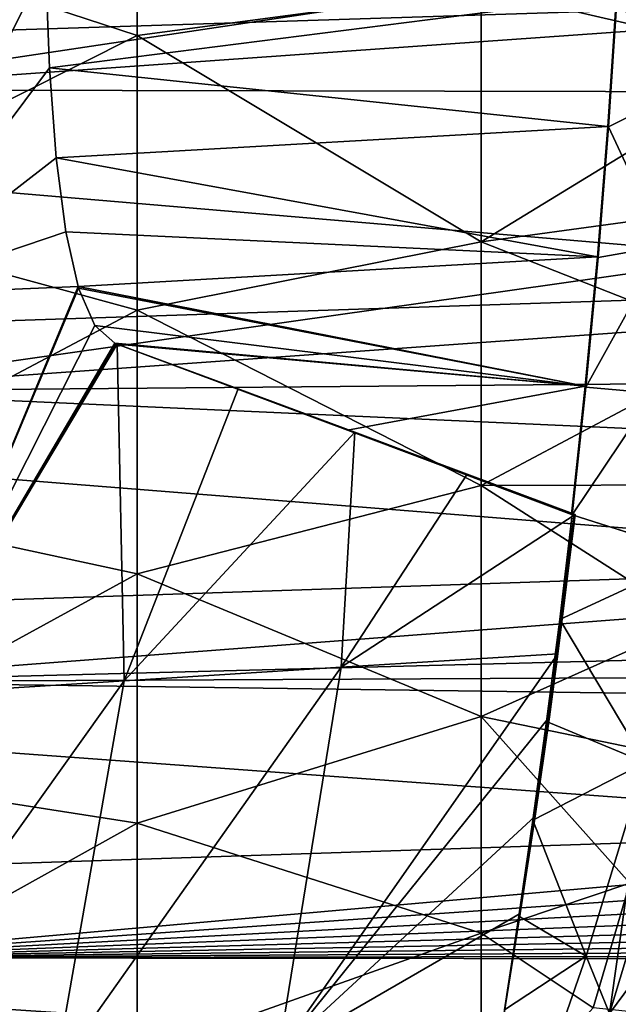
# Model space of a CAD drawing. Header units: metres. Extents: x -160 to 52, y -25 to 25.
# Tile 120 of 166: x 3 to 8, y -13 to -5. Entities that reach past the tile are written whole.
import ezdxf

# ---------------------------------------------------------------- set-up
doc = ezdxf.new("R2010")
doc.units = ezdxf.units.M
doc.layers.add('solid_509094_SW0001', color=7, linetype='CONTINUOUS')

msp = doc.modelspace()

# ---------------------------------------------------------------- linework, layer by layer
at = {"layer": 'solid_509094_SW0001'}
for points in [[(1.057903, -3.860601, -21.982954), (4.0899, -2.442725, -21.447332), (4.0899, -4.854069, -21.03314)], [(7.03512, -4.457715, -20.049759), (4.0899, -4.854069, -21.03314), (4.0899, -2.442725, -21.447332)], [(-8.911289, -5.186533, 249.863678), (12.425029, -4.502589, 245.572006), (-8.818693, -2.610905, 250.308075)], [(18.22221, -2.766528, 24.443941), (1.200001, -2.674634, 24.454166), (1.200001, -5.317557, 24.0184)], [(18.599876, -4.084152, 24.258598), (18.22221, -2.766528, 24.443941), (1.200001, -5.317557, 24.0184)], [(1.453658, -3.571807, 162.647964), (3.288365, -3.539077, 173.058594), (1.884407, -7.07243, 167.403)], [(3.288365, -3.539077, 173.058594), (3.305245, -4.244202, 173.493179), (1.884407, -7.07243, 167.403)], [(1.057903, -6.376756, -21.389051), (1.057903, -3.860601, -21.982954), (4.0899, -4.854069, -21.03314)], [(9.709355, -3.803373, -18.891726), (9.599856, -5.053495, -18.656904), (7.03512, -4.457715, -20.049759)], [(19.132885, -5.354637, 24.01016), (18.599876, -4.084152, 24.258598), (1.200001, -5.317557, 24.0184)], [(8.198852, -4.5099, 201.43457), (8.724675, -4.045312, 203.73793), (8.673656, -5.360994, 204.182587)], [(3.305245, -4.244202, 173.493179), (3.341616, -5.130613, 174.214005), (1.884407, -7.07243, 167.403)], [(8.192636, -4.51033, 201.402512), (3.341616, -5.130613, 174.214005), (3.305245, -4.244202, 173.493179)], [(7.03512, -4.457715, -20.049759), (7.03512, -6.619885, -19.443281), (4.0899, -4.854069, -21.03314)], [(9.599856, -5.053495, -18.656904), (7.03512, -6.619885, -19.443281), (7.03512, -4.457715, -20.049759)], [(-8.911289, -5.186533, 249.863678), (12.298447, -6.985841, 244.927429), (12.425029, -4.502589, 245.572006)], [(8.119045, -5.630755, 201.68251), (3.341616, -5.130613, 174.214005), (8.192636, -4.51033, 201.402512)], [(8.119045, -5.630755, 201.68251), (8.198852, -4.5099, 201.43457), (8.125046, -5.63382, 201.716339)], [(8.119045, -5.630755, 201.68251), (8.192636, -4.51033, 201.402512), (8.198852, -4.5099, 201.43457)], [(8.125046, -5.63382, 201.716339), (8.198852, -4.5099, 201.43457), (8.673656, -5.360994, 204.182587)], [(1.057903, -6.376756, -21.389051), (4.0899, -4.854069, -21.03314), (4.0899, -7.203053, -20.348734)], [(7.03512, -6.619885, -19.443281), (4.0899, -7.203053, -20.348734), (4.0899, -4.854069, -21.03314)], [(9.599856, -5.053495, -18.656904), (9.459495, -6.288662, -18.355898), (7.03512, -6.619885, -19.443281)], [(3.341616, -5.130613, 174.214005), (3.397911, -5.900099, 175.060608), (1.884407, -7.07243, 167.403)], [(8.119045, -5.630755, 201.68251), (3.397911, -5.900099, 175.060608), (3.341616, -5.130613, 174.214005)], [(-9.064226, -7.692087, 249.129684), (12.298447, -6.985841, 244.927429), (-8.911289, -5.186533, 249.863678)], [(19.132885, -5.354637, 24.01016), (1.200001, -5.317557, 24.0184), (1.200001, -7.897433, 23.297865)], [(19.825312, -6.567708, 23.707069), (19.132885, -5.354637, 24.01016), (1.200001, -7.897433, 23.297865)], [(8.125046, -5.63382, 201.716339), (8.673656, -5.360994, 204.182587), (8.602902, -6.65178, 204.710083)], [(8.029987, -6.746228, 202.027054), (3.397911, -5.900099, 175.060608), (8.119045, -5.630755, 201.68251)], [(8.029987, -6.746228, 202.027054), (8.119045, -5.630755, 201.68251), (8.125046, -5.63382, 201.716339)], [(8.029987, -6.746228, 202.027054), (8.125046, -5.63382, 201.716339), (8.035695, -6.752489, 202.062698)], [(8.035695, -6.752489, 202.062698), (8.125046, -5.63382, 201.716339), (8.602902, -6.65178, 204.710083)], [(3.397911, -5.900099, 175.060608), (3.478958, -6.532921, 176.010437), (1.884407, -7.07243, 167.403)], [(8.029987, -6.746228, 202.027054), (3.478958, -6.532921, 176.010437), (3.397911, -5.900099, 175.060608)], [(9.459495, -6.288662, -18.355898), (9.288548, -7.50538, -17.989304), (7.03512, -6.619885, -19.443281)], [(1.057903, -8.807353, -20.508171), (1.057903, -6.376756, -21.389051), (4.0899, -7.203053, -20.348734)], [(20.694134, -7.728975, 23.35429), (19.825312, -6.567708, 23.707069), (1.200001, -7.897433, 23.297865)], [(3.478958, -6.532921, 176.010437), (3.584446, -7.001132, 177.003998), (1.884407, -7.07243, 167.403)], [(8.029987, -6.746228, 202.027054), (3.584446, -7.001132, 177.003998), (3.478958, -6.532921, 176.010437)], [(7.03512, -6.619885, -19.443281), (7.03512, -8.702924, -18.604385), (4.0899, -7.203053, -20.348734)], [(9.288548, -7.50538, -17.989304), (7.03512, -8.702924, -18.604385), (7.03512, -6.619885, -19.443281)], [(7.931864, -7.860955, 202.473389), (8.602902, -6.65178, 204.710083), (8.514275, -7.914164, 205.317429)], [(7.931864, -7.860955, 202.473389), (8.035695, -6.752489, 202.062698), (8.602902, -6.65178, 204.710083)], [(7.926139, -7.854105, 202.436752), (3.584446, -7.001132, 177.003998), (8.029987, -6.746228, 202.027054)], [(7.926139, -7.854105, 202.436752), (8.029987, -6.746228, 202.027054), (8.035695, -6.752489, 202.062698)], [(7.926139, -7.854105, 202.436752), (8.035695, -6.752489, 202.062698), (7.931864, -7.860955, 202.473389)], [(-9.064226, -7.692087, 249.129684), (12.122658, -9.374352, 244.010101), (12.298447, -6.985841, 244.927429)], [(1.884407, -7.07243, 167.403), (3.584446, -7.001132, 177.003998), (2.13171, -10.492833, 172.575134)], [(3.584446, -7.001132, 177.003998), (3.588419, -7.014085, 177.037857), (2.13171, -10.492833, 172.575134)], [(3.588419, -7.014085, 177.037857), (3.728407, -7.333708, 178.117325), (2.13171, -10.492833, 172.575134)], [(7.926139, -7.854105, 202.436752), (3.588419, -7.014085, 177.037857), (3.584446, -7.001132, 177.003998)], [(7.926139, -7.854105, 202.436752), (3.728407, -7.333708, 178.117325), (3.588419, -7.014085, 177.037857)], [(1.057903, -8.807353, -20.508171), (4.0899, -7.203053, -20.348734), (4.0899, -9.459498, -19.402908)], [(7.03512, -8.702924, -18.604385), (4.0899, -9.459498, -19.402908), (4.0899, -7.203053, -20.348734)], [(3.728407, -7.333708, 178.117325), (3.898193, -7.486038, 179.218887), (2.13171, -10.492833, 172.575134)], [(7.926139, -7.854105, 202.436752), (3.898193, -7.486038, 179.218887), (3.728407, -7.333708, 178.117325)], [(3.898193, -7.486038, 179.218887), (3.908358, -7.489811, 179.279877), (2.13171, -10.492833, 172.575134)], [(3.908358, -7.489811, 179.279877), (3.918621, -7.493628, 179.341446), (2.13171, -10.492833, 172.575134)], [(3.918621, -7.493628, 179.341446), (3.980342, -10.375985, 182.892822), (2.13171, -10.492833, 172.575134)], [(7.926139, -7.854105, 202.436752), (3.908358, -7.489811, 179.279877), (3.898193, -7.486038, 179.218887)], [(7.926139, -7.854105, 202.436752), (3.918621, -7.493628, 179.341446), (3.908358, -7.489811, 179.279877)], [(3.918621, -7.493628, 179.341446), (4.955346, -7.877349, 185.541641), (3.980342, -10.375985, 182.892822)], [(5.889865, -8.230616, 191.253906), (4.955346, -7.877349, 185.541641), (3.918621, -7.493628, 179.341446)], [(5.889865, -8.230616, 191.253906), (3.918621, -7.493628, 179.341446), (7.926139, -7.854105, 202.436752)], [(9.288548, -7.50538, -17.989304), (9.087467, -8.69931, -17.558083), (7.03512, -8.702924, -18.604385)], [(-9.275437, -10.093714, 248.116028), (12.122658, -9.374352, 244.010101), (-9.064226, -7.692087, 249.129684)], [(21.743462, -8.820134, 22.964432), (20.694134, -7.728975, 23.35429), (1.200001, -7.897433, 23.297865)], [(21.743462, -8.820134, 22.964432), (1.200001, -7.897433, 23.297865), (1.200001, -10.383676, 22.301104)], [(4.955346, -7.877349, 185.541641), (5.953374, -8.247902, 191.529724), (3.980342, -10.375985, 182.892822)], [(5.889865, -8.230616, 191.253906), (5.953374, -8.247902, 191.529724), (4.955346, -7.877349, 185.541641)], [(5.889865, -8.230616, 191.253906), (7.926139, -7.854105, 202.436752), (7.80835, -8.951724, 202.91185)], [(7.80835, -8.951724, 202.91185), (7.926139, -7.854105, 202.436752), (7.931864, -7.860955, 202.473389)], [(7.80835, -8.951724, 202.91185), (7.931864, -7.860955, 202.473389), (7.814624, -8.953896, 202.946869)], [(7.931864, -7.860955, 202.473389), (8.514275, -7.914164, 205.317429), (7.814624, -8.953896, 202.946869)], [(8.514275, -7.914164, 205.317429), (8.360839, -9.127608, 205.73703), (7.814624, -8.953896, 202.946869)], [(5.953374, -8.247902, 191.529724), (5.83767, -10.259178, 193.209427), (3.980342, -10.375985, 182.892822)], [(5.953374, -8.247902, 191.529724), (6.914652, -8.605875, 197.315109), (5.83767, -10.259178, 193.209427)], [(5.889865, -8.230616, 191.253906), (7.80835, -8.951724, 202.91185), (5.953374, -8.247902, 191.529724)], [(7.80835, -8.951724, 202.91185), (6.914652, -8.605875, 197.315109), (5.953374, -8.247902, 191.529724)], [(6.914652, -8.605875, 197.315109), (7.841129, -8.951857, 202.907242), (5.83767, -10.259178, 193.209427)], [(7.80835, -8.951724, 202.91185), (7.841129, -8.951857, 202.907242), (6.914652, -8.605875, 197.315109)], [(7.03512, -8.702924, -18.604385), (7.03512, -10.681931, -17.5431), (4.0899, -9.459498, -19.402908)], [(9.087467, -8.69931, -17.558083), (8.856777, -9.86658, -17.063366), (7.03512, -8.702924, -18.604385)], [(8.856777, -9.86658, -17.063366), (7.03512, -10.681931, -17.5431), (7.03512, -8.702924, -18.604385)], [(1.057903, -11.119781, -19.352131), (1.057903, -8.807353, -20.508171), (4.0899, -9.459498, -19.402908)], [(22.973461, -9.819043, 22.555405), (21.743462, -8.820134, 22.964432), (1.200001, -10.383676, 22.301104)], [(7.841129, -8.951857, 202.907242), (7.691826, -10.144556, 203.508331), (5.83767, -10.259178, 193.209427)], [(7.653502, -10.380461, 203.655579), (7.830235, -8.952917, 202.927246), (7.707957, -9.851088, 203.391403)], [(7.653502, -10.380461, 203.655579), (7.691826, -10.144556, 203.508331), (7.830235, -8.952917, 202.927246)], [(7.830235, -8.952917, 202.927246), (7.691826, -10.144556, 203.508331), (7.841129, -8.951857, 202.907242)], [(7.830235, -8.952917, 202.927246), (7.814624, -8.953896, 202.946869), (7.707957, -9.851088, 203.391403)], [(7.707957, -9.851088, 203.391403), (7.814624, -8.953896, 202.946869), (8.898806, -9.30004, 208.508865)], [(7.811385, -8.952819, 202.929535), (7.80835, -8.951724, 202.91185), (7.814624, -8.953896, 202.946869)], [(7.811385, -8.952819, 202.929535), (7.841129, -8.951857, 202.907242), (7.80835, -8.951724, 202.91185)], [(7.811385, -8.952819, 202.929535), (7.830235, -8.952917, 202.927246), (7.841129, -8.951857, 202.907242)], [(7.811385, -8.952819, 202.929535), (7.814624, -8.953896, 202.946869), (7.830235, -8.952917, 202.927246)], [(8.898806, -9.30004, 208.508865), (7.814624, -8.953896, 202.946869), (8.360839, -9.127608, 205.73703)], [(8.439683, -11.073196, 208.362762), (7.707957, -9.851088, 203.391403), (8.898806, -9.30004, 208.508865)], [(-9.275437, -10.093714, 248.116028), (11.89925, -11.642281, 242.83049), (12.122658, -9.374352, 244.010101)], [(1.057903, -11.119781, -19.352131), (4.0899, -9.459498, -19.402908), (4.0899, -11.594419, -18.207811)], [(7.03512, -10.681931, -17.5431), (4.0899, -11.594419, -18.207811), (4.0899, -9.459498, -19.402908)], [(23.653563, -10.276077, 22.350885), (22.973461, -9.819043, 22.555405), (1.200001, -10.383676, 22.301104)], [(8.439683, -11.073196, 208.362762), (7.595543, -10.72255, 203.873413), (7.707957, -9.851088, 203.391403)], [(7.653502, -10.380461, 203.655579), (7.707957, -9.851088, 203.391403), (7.595543, -10.72255, 203.873413)], [(8.856777, -9.86658, -17.063366), (8.597022, -11.003695, -16.506319), (7.03512, -10.681931, -17.5431)], [(-9.542068, -12.358964, 246.836395), (11.89925, -11.642281, 242.83049), (-9.275437, -10.093714, 248.116028)], [(7.691826, -10.144556, 203.508331), (7.618902, -10.682405, 203.809937), (5.300071, -13.560957, 195.173401)], [(5.83767, -10.259178, 193.209427), (7.691826, -10.144556, 203.508331), (5.300071, -13.560957, 195.173401)], [(7.653502, -10.380461, 203.655579), (7.618902, -10.682405, 203.809937), (7.691826, -10.144556, 203.508331)], [(24.372379, -10.699874, 22.151131), (23.653563, -10.276077, 22.350885), (1.200001, -10.383676, 22.301104)], [(5.83767, -10.259178, 193.209427), (5.300071, -13.560957, 195.173401), (3.391114, -13.715982, 184.662186)], [(3.980342, -10.375985, 182.892822), (5.83767, -10.259178, 193.209427), (3.391114, -13.715982, 184.662186)], [(24.372379, -10.699874, 22.151131), (1.200001, -10.383676, 22.301104), (1.200001, -12.746806, 21.039934)], [(3.980342, -10.375985, 182.892822), (3.391114, -13.715982, 184.662186), (1.485353, -13.871019, 174.150574)], [(2.13171, -10.492833, 172.575134), (3.980342, -10.375985, 182.892822), (1.485353, -13.871019, 174.150574)], [(7.459854, -11.751079, 204.48732), (7.653502, -10.380461, 203.655579), (7.478582, -11.567609, 204.391022)], [(7.459854, -11.751079, 204.48732), (7.618902, -10.682405, 203.809937), (7.653502, -10.380461, 203.655579)], [(7.653502, -10.380461, 203.655579), (7.595543, -10.72255, 203.873413), (7.478582, -11.567609, 204.391022)], [(8.132557, -13.221568, 209.554398), (8.927824, -10.594546, 209.776978), (8.445662, -12.801512, 210.112534)], [(8.132557, -13.221568, 209.554398), (8.439683, -11.073196, 208.362762), (8.927824, -10.594546, 209.776978)], [(25.12649, -11.087589, 21.959627), (24.372379, -10.699874, 22.151131), (1.200001, -12.746806, 21.039934)], [(7.03512, -10.681931, -17.5431), (7.03512, -12.533252, -16.272112), (4.0899, -11.594419, -18.207811)], [(7.618902, -10.682405, 203.809937), (7.496899, -11.532554, 204.327225), (5.300071, -13.560957, 195.173401)], [(8.308819, -12.107064, -15.888266), (7.03512, -12.533252, -16.272112), (7.03512, -10.681931, -17.5431)], [(8.597022, -11.003695, -16.506319), (8.308819, -12.107064, -15.888266), (7.03512, -10.681931, -17.5431)], [(7.459854, -11.751079, 204.48732), (7.496899, -11.532554, 204.327225), (7.618902, -10.682405, 203.809937)], [(8.439683, -11.073196, 208.362762), (7.478582, -11.567609, 204.391022), (7.595543, -10.72255, 203.873413)], [(1.057903, -13.283015, -17.936443), (1.057903, -11.119781, -19.352131), (4.0899, -11.594419, -18.207811)], [(25.910231, -11.435631, 21.780409), (25.12649, -11.087589, 21.959627), (1.200001, -12.746806, 21.039934)], [(8.439683, -11.073196, 208.362762), (7.93432, -12.732397, 208.212128), (7.478582, -11.567609, 204.391022)], [(8.132557, -13.221568, 209.554398), (7.93432, -12.732397, 208.212128), (8.439683, -11.073196, 208.362762)], [(26.720205, -11.742796, 21.61635), (25.910231, -11.435631, 21.780409), (1.200001, -12.746806, 21.039934)], [(7.496899, -11.532554, 204.327225), (7.36993, -12.365946, 204.8862), (5.300071, -13.560957, 195.173401)], [(7.459854, -11.751079, 204.48732), (7.36993, -12.365946, 204.8862), (7.496899, -11.532554, 204.327225)], [(1.057903, -13.283015, -17.936443), (4.0899, -11.594419, -18.207811), (4.0899, -13.580384, -16.778799)], [(7.03512, -12.533252, -16.272112), (4.0899, -13.580384, -16.778799), (4.0899, -11.594419, -18.207811)], [(7.93432, -12.732397, 208.212128), (7.357633, -12.390037, 204.945663), (7.478582, -11.567609, 204.391022)], [(7.459854, -11.751079, 204.48732), (7.478582, -11.567609, 204.391022), (7.357633, -12.390037, 204.945663)], [(-9.542068, -12.358964, 246.836395), (11.630672, -13.758876, 241.404434), (11.89925, -11.642281, 242.83049)], [(27.555084, -12.00857, 21.469841), (26.720205, -11.742796, 21.61635), (1.200001, -12.746806, 21.039934)], [(7.257514, -13.059255, 205.413391), (7.459854, -11.751079, 204.48732), (7.357633, -12.390037, 204.945663)], [(7.257514, -13.059255, 205.413391), (7.36993, -12.365946, 204.8862), (7.459854, -11.751079, 204.48732)], [(28.421085, -12.234677, 21.341803), (27.555084, -12.00857, 21.469841), (1.200001, -12.746806, 21.039934)], [(8.308819, -12.107064, -15.888266), (7.993079, -13.172276, -15.211159), (7.03512, -12.533252, -16.272112)], [(10.403776, -13.426029, -20.380917), (7.993079, -13.172276, -15.211159), (8.308819, -12.107064, -15.888266)], [(29.339638, -12.424949, 21.231592), (28.421085, -12.234677, 21.341803), (1.200001, -12.746806, 21.039934)], [(-9.860518, -14.457232, 245.30806), (11.630672, -13.758876, 241.404434), (-9.542068, -12.358964, 246.836395)], [(7.36993, -12.365946, 204.8862), (7.200955, -13.413646, 205.668274), (5.300071, -13.560957, 195.173401)], [(7.257514, -13.059255, 205.413391), (7.200955, -13.413646, 205.668274), (7.36993, -12.365946, 204.8862)], [(30.320589, -12.580537, 21.139771), (29.339638, -12.424949, 21.231592), (1.200001, -12.746806, 21.039934)], [(7.93432, -12.732397, 208.212128), (7.233813, -13.189976, 205.537506), (7.357633, -12.390037, 204.945663)], [(7.257514, -13.059255, 205.413391), (7.357633, -12.390037, 204.945663), (7.233813, -13.189976, 205.537506)], [(7.03512, -12.533252, -16.272112), (7.03512, -14.234754, -14.806614), (4.0899, -13.580384, -16.778799)], [(7.993079, -13.172276, -15.211159), (7.03512, -14.234754, -14.806614), (7.03512, -12.533252, -16.272112)], [(31.356375, -12.695859, 21.070715), (30.320589, -12.580537, 21.139771), (1.200001, -12.746806, 21.039934)], [(32.469051, -12.776641, 21.021828), (31.356375, -12.695859, 21.070715), (1.200001, -12.746806, 21.039934)], [(32.469051, -12.776641, 21.021828), (1.200001, -12.746806, 21.039934), (1.200001, -14.958807, 19.52931)], [(33.66576, -12.824639, 20.99258), (32.469051, -12.776641, 21.021828), (1.200001, -14.958807, 19.52931)], [(7.93432, -12.732397, 208.212128), (7.400157, -14.265208, 208.061417), (7.233813, -13.189976, 205.537506)], [(8.132557, -13.221568, 209.554398), (7.400157, -14.265208, 208.061417), (7.93432, -12.732397, 208.212128)], [(8.132557, -13.221568, 209.554398), (8.445662, -12.801512, 210.112534), (8.219534, -13.716541, 210.260345)], [(33.510788, -13.97892, 20.242273), (33.66576, -12.824639, 20.99258), (1.200001, -14.958807, 19.52931)], [(7.052326, -14.299615, 206.428848), (7.257514, -13.059255, 205.413391), (7.108223, -13.967683, 206.16716)], [(7.052326, -14.299615, 206.428848), (7.200955, -13.413646, 205.668274), (7.257514, -13.059255, 205.413391)], [(7.257514, -13.059255, 205.413391), (7.233813, -13.189976, 205.537506), (7.108223, -13.967683, 206.16716)]]:
    msp.add_3dface(points, dxfattribs=at)

doc.saveas('drawing.dxf')
